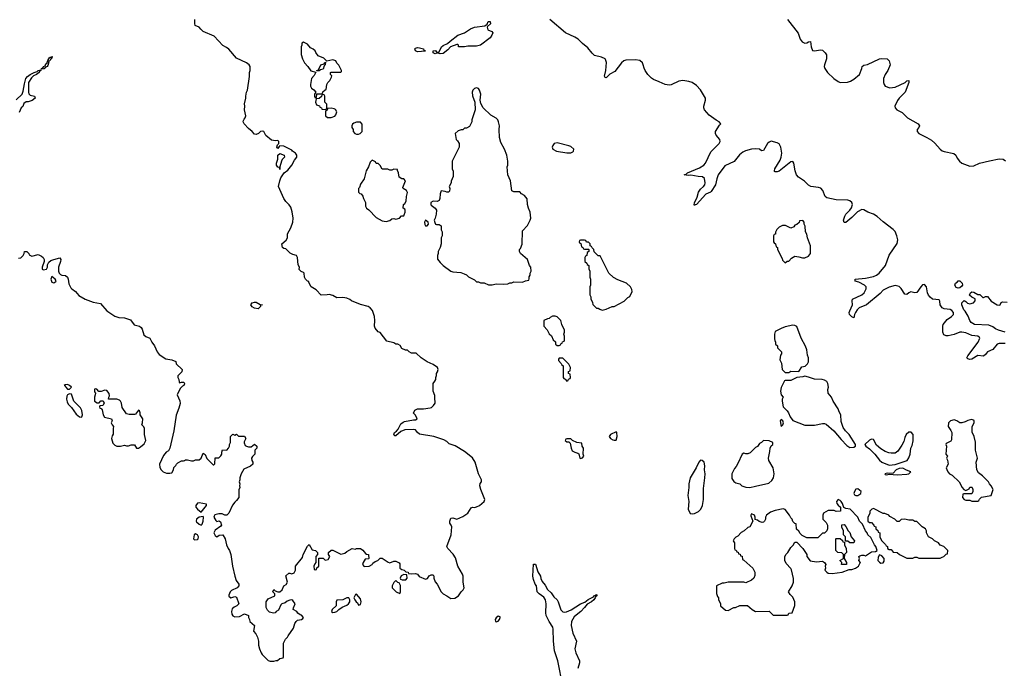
# Model space of a CAD drawing. Header units: inches. Extents: x 2221774 to 2440637, y 201306 to 357559.
# Tile 23 of 245: x 2248322 to 2258341, y 273313 to 279907. Entities that reach past the tile are written whole.
import ezdxf

# ---------------------------------------------------------------- set-up
doc = ezdxf.new("R2010")
doc.units = ezdxf.units.IN
doc.header["$MEASUREMENT"] = 0
doc.layers.add('C2247', color=7, linetype='Continuous')
doc.layers.add('C2257', color=7, linetype='Continuous')

msp = doc.modelspace()

# ---------------------------------------------------------------- linework, layer by layer
at = {"layer": 'C2247', "color": 5, "elevation": 60}
for points in [[(2248543, 279403), (2248544, 279410), (2248560, 279420), (2248565, 279430), (2248580, 279440), (2248590, 279459), (2248599, 279461), (2248610, 279492), (2248630, 279525), (2248636, 279524), (2248638, 279530), (2248653, 279533), (2248650, 279518), (2248644, 279516), (2248645, 279510), (2248636, 279504), (2248630, 279489), (2248614, 279486), (2248618, 279478), (2248610, 279442), (2248601, 279430), (2248581, 279420), (2248570, 279407)], [(2248650, 277298), (2248639, 277270), (2248650, 277238), (2248670, 277231), (2248690, 277245), (2248692, 277252), (2248684, 277270)], [(2248810, 276197), (2248784, 276196), (2248774, 276190), (2248785, 276185), (2248791, 276170), (2248810, 276151), (2248830, 276152), (2248848, 276170), (2248828, 276190)], [(2249090, 276154), (2249082, 276150), (2249084, 276124), (2249094, 276110), (2249092, 276092), (2249082, 276070), (2249082, 276030), (2249110, 276012), (2249130, 276012), (2249149, 276031), (2249171, 276031), (2249182, 276010), (2249170, 275986), (2249138, 275982), (2249134, 275970), (2249138, 275958), (2249153, 275953), (2249160, 275940), (2249171, 275890), (2249187, 275867), (2249258, 275850), (2249262, 275830), (2249254, 275810), (2249262, 275790), (2249278, 275770), (2249272, 275750), (2249273, 275693), (2249264, 275676), (2249258, 275650), (2249270, 275602), (2249290, 275582), (2249312, 275572), (2249348, 275572), (2249390, 275582), (2249410, 275574), (2249430, 275574), (2249456, 275584), (2249490, 275585), (2249511, 275551), (2249530, 275551), (2249550, 275564), (2249590, 275597), (2249606, 275630), (2249594, 275690), (2249594, 275750), (2249587, 275767), (2249566, 275790), (2249572, 275808), (2249574, 275850), (2249549, 275890), (2249549, 275910), (2249542, 275930), (2249530, 275939), (2249502, 275898), (2249490, 275893), (2249435, 275895), (2249410, 275902), (2249365, 275965), (2249359, 276010), (2249349, 276029), (2249339, 276039), (2249310, 276049), (2249226, 276050), (2249228, 276070), (2249235, 276085), (2249234, 276106), (2249210, 276139), (2249190, 276142), (2249150, 276129), (2249128, 276128), (2249106, 276150)], [(2248830, 276104), (2248810, 276095), (2248801, 276079), (2248799, 276050), (2248804, 276024), (2248817, 275997), (2248850, 275965), (2248898, 275898), (2248930, 275871), (2248950, 275867), (2248955, 275870), (2248962, 275890), (2248954, 275934), (2248941, 275961), (2248874, 276030), (2248850, 276099)]]:
    msp.add_lwpolyline(points, close=True, dxfattribs=at)
for points in [[(2248287, 279093), (2248347, 279150), (2248359, 279181), (2248370, 279254), (2248385, 279310), (2248403, 279330), (2248430, 279350), (2248470, 279372), (2248500, 279380), (2248510, 279390), (2248537, 279397), (2248538, 279390), (2248521, 279379), (2248519, 279370), (2248494, 279350), (2248464, 279336), (2248443, 279317), (2248413, 279270), (2248411, 279170), (2248415, 279155), (2248430, 279140), (2248474, 279130), (2248481, 279110), (2248450, 279085), (2248410, 279072), (2248389, 279071), (2248366, 279054), (2248354, 279026), (2248338, 279010), (2248317, 278963)], [(2248310, 277484), (2248333, 277487), (2248358, 277510), (2248368, 277530), (2248370, 277552), (2248394, 277550), (2248414, 277530), (2248418, 277518), (2248445, 277505), (2248510, 277521), (2248545, 277505), (2248562, 277490), (2248572, 277470), (2248571, 277449), (2248551, 277390), (2248552, 277370), (2248564, 277364), (2248595, 277370), (2248605, 277390), (2248605, 277415), (2248619, 277441), (2248640, 277460), (2248670, 277471), (2248730, 277485), (2248741, 277470), (2248739, 277450), (2248718, 277390), (2248718, 277350), (2248725, 277330), (2248737, 277317), (2248751, 277311), (2248790, 277307), (2248810, 277291), (2248817, 277270), (2248823, 277223), (2248842, 277182), (2248852, 277170), (2248890, 277145), (2248924, 277104), (2248990, 277067), (2249070, 277035), (2249143, 277023), (2249210, 276947), (2249290, 276895), (2249330, 276879), (2249390, 276876), (2249450, 276856), (2249486, 276806), (2249542, 276790), (2249559, 276779), (2249570, 276762), (2249584, 276704), (2249606, 276686), (2249646, 276670), (2249668, 276628), (2249693, 276593), (2249721, 276530), (2249743, 276503), (2249810, 276458), (2249871, 276451), (2249911, 276431), (2249914, 276410), (2249974, 276350), (2249973, 276327), (2249933, 276287), (2249932, 276270), (2249942, 276250), (2249944, 276224), (2249950, 276214), (2249970, 276222), (2249990, 276222), (2250000, 276212)], [(2250000, 276206), (2249991, 276190), (2249978, 276182), (2249960, 276160), (2249937, 276123), (2249925, 276095), (2249951, 276031), (2249954, 276006), (2249943, 275957), (2249914, 275886), (2249890, 275726), (2249851, 275550), (2249835, 275525), (2249812, 275510), (2249784, 275476), (2249745, 275390), (2249750, 275354), (2249762, 275330), (2249782, 275310), (2249817, 275297), (2249850, 275296), (2249870, 275302), (2249888, 275330), (2249890, 275354), (2249910, 275374), (2249918, 275390), (2249930, 275402), (2249970, 275422), (2249990, 275422), (2250000, 275427)]]:
    msp.add_lwpolyline(points, dxfattribs=at)
at = {"layer": 'C2257', "color": 5}
for points, elevation in [([(2250000, 275427), (2250010, 275432), (2250030, 275432), (2250070, 275422), (2250090, 275422), (2250110, 275432), (2250150, 275432), (2250168, 275450), (2250190, 275502), (2250210, 275486), (2250227, 275447), (2250290, 275383), (2250297, 275383), (2250308, 275392), (2250310, 275452), (2250350, 275454), (2250368, 275472), (2250378, 275490), (2250378, 275510), (2250387, 275533), (2250430, 275532), (2250448, 275550), (2250458, 275570), (2250458, 275590), (2250468, 275610), (2250466, 275670), (2250490, 275694), (2250510, 275682), (2250530, 275694), (2250550, 275674), (2250610, 275674), (2250622, 275650), (2250605, 275615), (2250605, 275605), (2250618, 275578), (2250630, 275571), (2250650, 275565), (2250676, 275564), (2250710, 275592), (2250734, 275570), (2250734, 275550), (2250714, 275530), (2250714, 275490), (2250690, 275466), (2250682, 275450), (2250685, 275425), (2250694, 275410), (2250694, 275390), (2250672, 275368), (2250603, 275337), (2250576, 275290), (2250562, 275250), (2250562, 275230), (2250554, 275210), (2250562, 275190), (2250558, 275170), (2250562, 275150), (2250552, 275128), (2250552, 275050), (2250530, 275018), (2250510, 275002), (2250488, 274972), (2250450, 274889), (2250431, 274870), (2250409, 274869), (2250382, 274882), (2250350, 274885), (2250308, 274872), (2250301, 274860), (2250297, 274850), (2250317, 274817), (2250330, 274806), (2250351, 274811), (2250364, 274804), (2250376, 274770), (2250370, 274758), (2250310, 274719), (2250297, 274690), (2250310, 274665), (2250330, 274651), (2250353, 274667), (2250390, 274671), (2250413, 274630), (2250427, 274567), (2250443, 274530), (2250457, 274510), (2250471, 274470), (2250488, 274350), (2250511, 274251), (2250526, 274206), (2250551, 274170), (2250551, 274150), (2250536, 274130), (2250476, 274104), (2250463, 274090), (2250450, 274058), (2250450, 274046), (2250470, 274028), (2250510, 274044), (2250530, 274036), (2250551, 273970), (2250531, 273950), (2250504, 273936), (2250483, 273917), (2250476, 273890), (2250482, 273862), (2250490, 273848), (2250510, 273836), (2250560, 273840), (2250610, 273866), (2250652, 273850), (2250652, 273830), (2250662, 273810), (2250665, 273790), (2250711, 273750), (2250701, 273690), (2250725, 273665), (2250742, 273630), (2250752, 273590), (2250751, 273550), (2250761, 273510), (2250778, 273470), (2250790, 273452), (2250850, 273392), (2250870, 273385), (2250910, 273385), (2250933, 273393), (2250947, 273393), (2250970, 273414), (2251002, 273418), (2251006, 273430), (2251008, 273570), (2251028, 273610), (2251049, 273631), (2251055, 273645), (2251110, 273722), (2251122, 273770), (2251135, 273790), (2251150, 273801), (2251190, 273811), (2251202, 273818), (2251209, 273830), (2251190, 273853), (2251177, 273857), (2251153, 273873), (2251142, 273890), (2251106, 273910), (2251108, 273928), (2251125, 273970), (2251103, 274003), (2251090, 274009), (2251070, 274005), (2251045, 273995), (2251022, 273978), (2250990, 273969), (2250981, 273959), (2250955, 273905), (2250932, 273890), (2250922, 273878), (2250905, 273875), (2250865, 273885), (2250843, 273903), (2250832, 273932), (2250832, 273990), (2250850, 274019), (2250918, 274050), (2250918, 274070), (2250898, 274090), (2250910, 274114), (2250921, 274101), (2250950, 274091), (2250970, 274091), (2250994, 274110), (2251009, 274150), (2251035, 274165), (2251048, 274190), (2251030, 274254), (2251060, 274280), (2251070, 274282), (2251090, 274272), (2251115, 274285), (2251128, 274310), (2251129, 274350), (2251199, 274441), (2251208, 274470), (2251250, 274554), (2251268, 274572), (2251298, 274518), (2251332, 274512), (2251354, 274490), (2251354, 274470), (2251334, 274450), (2251334, 274390), (2251324, 274376), (2251314, 274350), (2251318, 274318), (2251330, 274314), (2251342, 274318), (2251347, 274333), (2251366, 274350), (2251367, 274433), (2251410, 274434), (2251430, 274414), (2251462, 274418), (2251478, 274450), (2251466, 274470), (2251466, 274490), (2251490, 274514), (2251510, 274514), (2251590, 274475), (2251630, 274483), (2251650, 274501), (2251706, 274530), (2251735, 274525), (2251750, 274532), (2251790, 274532), (2251814, 274514), (2251840, 274480), (2251850, 274472), (2251870, 274471), (2251873, 274467), (2251874, 274430), (2251870, 274426), (2251838, 274422), (2251818, 274390), (2251812, 274370), (2251827, 274347), (2251878, 274350), (2251908, 274370), (2251917, 274383), (2251940, 274400), (2251966, 274410), (2251990, 274434), (2252010, 274432), (2252070, 274391), (2252090, 274386), (2252130, 274402), (2252150, 274402), (2252184, 274384), (2252190, 274374), (2252192, 274330), (2252210, 274318), (2252234, 274310), (2252253, 274293), (2252274, 274290), (2252278, 274278), (2252310, 274272), (2252350, 274278), (2252370, 274271), (2252388, 274248), (2252450, 274218), (2252473, 274227), (2252490, 274252), (2252510, 274262), (2252530, 274262), (2252536, 274250), (2252536, 274230), (2252551, 274191), (2252571, 274170), (2252611, 274090), (2252630, 274071), (2252670, 274051), (2252710, 274022), (2252750, 274025), (2252789, 274051), (2252815, 274090), (2252835, 274110), (2252844, 274130), (2252834, 274190), (2252835, 274250), (2252829, 274270), (2252779, 274350), (2252758, 274438), (2252733, 274473), (2252678, 274530), (2252669, 274550), (2252714, 274670), (2252719, 274750), (2252714, 274770), (2252699, 274790), (2252699, 274810), (2252710, 274838), (2252730, 274843), (2252770, 274831), (2252830, 274855), (2252883, 274890), (2252915, 274945), (2252930, 274951), (2252950, 274948), (2252970, 274954), (2253002, 274970), (2253049, 275010), (2253055, 275030), (2253016, 275130), (2253005, 275170), (2253009, 275191), (2253022, 275210), (2253022, 275230), (2252992, 275292), (2252958, 275410), (2252930, 275453), (2252850, 275519), (2252755, 275575), (2252694, 275594), (2252670, 275618), (2252637, 275637), (2252535, 275670), (2252390, 275695), (2252369, 275710), (2252350, 275737), (2252330, 275742), (2252241, 275739), (2252201, 275720), (2252150, 275675), (2252138, 275678), (2252130, 275686), (2252135, 275710), (2252156, 275724), (2252175, 275745), (2252201, 275799), (2252223, 275817), (2252237, 275823), (2252330, 275841), (2252350, 275841), (2252368, 275850), (2252350, 275886), (2252328, 275908), (2252344, 275936), (2252370, 275951), (2252430, 275951), (2252499, 275961), (2252514, 275966), (2252534, 275986), (2252549, 276010), (2252548, 276068), (2252547, 276087), (2252528, 276130), (2252528, 276210), (2252548, 276232), (2252558, 276250), (2252555, 276270), (2252562, 276290), (2252562, 276310), (2252573, 276327), (2252579, 276350), (2252574, 276370), (2252530, 276402), (2252469, 276429), (2252406, 276470), (2252356, 276516), (2252310, 276518), (2252286, 276530), (2252267, 276547), (2252248, 276548), (2252210, 276566), (2252195, 276595), (2252170, 276608), (2252150, 276608), (2252130, 276622), (2252059, 276639), (2251990, 276728), (2251970, 276735), (2251939, 276770), (2251934, 276790), (2251937, 276850), (2251933, 276890), (2251911, 276951), (2251890, 276977), (2251868, 276990), (2251790, 277013), (2251698, 277050), (2251683, 277063), (2251650, 277078), (2251610, 277082), (2251550, 277079), (2251510, 277102), (2251470, 277114), (2251450, 277109), (2251390, 277106), (2251340, 277160), (2251288, 277190), (2251266, 277234), (2251266, 277246), (2251250, 277248), (2251229, 277269), (2251222, 277290), (2251218, 277330), (2251210, 277338), (2251187, 277347), (2251167, 277367), (2251168, 277390), (2251156, 277416), (2251149, 277489), (2251138, 277510), (2251100, 277520), (2251074, 277534), (2251030, 277578), (2251010, 277582), (2250998, 277590), (2250989, 277630), (2251035, 277665), (2251048, 277690), (2251049, 277730), (2251082, 277790), (2251102, 277850), (2251104, 277890), (2251095, 277955), (2251080, 278000), (2251065, 278025), (2251030, 278058), (2251009, 278090), (2250955, 278210), (2250969, 278270), (2250981, 278299), (2251015, 278350), (2251050, 278379), (2251092, 278430), (2251119, 278481), (2251144, 278510), (2251141, 278530), (2251129, 278550), (2251099, 278570), (2251090, 278582), (2251010, 278623), (2250970, 278624), (2250961, 278619), (2250950, 278598), (2250938, 278610), (2250945, 278635), (2250958, 278650), (2250958, 278670), (2250950, 278678), (2250925, 278675), (2250883, 278683), (2250828, 278730), (2250806, 278770), (2250790, 278773), (2250774, 278770), (2250751, 278749), (2250730, 278739), (2250710, 278742), (2250689, 278770), (2250650, 278801), (2250606, 278850), (2250597, 278870), (2250599, 278881), (2250605, 278895), (2250618, 278910), (2250622, 278930), (2250609, 278990), (2250613, 279027), (2250609, 279051), (2250624, 279110), (2250623, 279130), (2250629, 279170), (2250642, 279190), (2250662, 279330), (2250662, 279370), (2250668, 279390), (2250668, 279430), (2250658, 279450), (2250629, 279469), (2250530, 279515), (2250450, 279609), (2250426, 279626), (2250390, 279644), (2250301, 279741), (2250190, 279789), (2250164, 279810), (2250149, 279830), (2250109, 279850), (2250104, 279870), (2250105, 279910)], 60), ([(2258350, 276614), (2258290, 276615), (2258270, 276607), (2258225, 276555), (2258170, 276530), (2258150, 276502), (2258130, 276485), (2258070, 276492), (2258010, 276457), (2257990, 276452), (2257970, 276459), (2257960, 276470), (2257969, 276490), (2258075, 276630), (2258093, 276670), (2258090, 276678), (2258070, 276690), (2258010, 276697), (2257950, 276723), (2257910, 276732), (2257890, 276729), (2257830, 276706), (2257770, 276693), (2257750, 276694), (2257725, 276705), (2257715, 276730), (2257715, 276790), (2257720, 276810), (2257759, 276861), (2257804, 276890), (2257824, 276910), (2257824, 276930), (2257808, 276950), (2257790, 276960), (2257730, 276967), (2257710, 276979), (2257687, 277010), (2257685, 277045), (2257678, 277058), (2257610, 277066), (2257585, 277085), (2257568, 277108), (2257559, 277130), (2257550, 277190), (2257530, 277214), (2257510, 277211), (2257490, 277192), (2257450, 277133), (2257430, 277129), (2257390, 277141), (2257368, 277132), (2257350, 277115), (2257330, 277118), (2257290, 277176), (2257270, 277196), (2257230, 277204), (2257170, 277188), (2257110, 277156), (2257077, 277123), (2256938, 277010), (2256863, 276977), (2256843, 276957), (2256827, 276930), (2256817, 276910), (2256810, 276878), (2256790, 276885), (2256767, 276910), (2256762, 276930), (2256768, 276948), (2256797, 277010), (2256792, 277050), (2256795, 277065), (2256891, 277109), (2256914, 277130), (2256937, 277170), (2256935, 277190), (2256917, 277210), (2256860, 277240), (2256822, 277250), (2256822, 277270), (2256930, 277281), (2257010, 277298), (2257040, 277310), (2257069, 277330), (2257131, 277410), (2257168, 277512), (2257251, 277631), (2257258, 277670), (2257248, 277710), (2257230, 277754), (2257210, 277776), (2257110, 277853), (2257048, 277908), (2257010, 277930), (2256952, 277950), (2256910, 277976), (2256890, 277977), (2256847, 277953), (2256790, 277895), (2256730, 277845), (2256710, 277844), (2256705, 277870), (2256719, 277910), (2256728, 277930), (2256768, 277972), (2256785, 277995), (2256796, 278030), (2256790, 278050), (2256770, 278066), (2256750, 278073), (2256630, 278076), (2256536, 278096), (2256519, 278110), (2256494, 278170), (2256473, 278193), (2256450, 278201), (2256372, 278212), (2256350, 278224), (2256307, 278267), (2256247, 278307), (2256226, 278330), (2256212, 278370), (2256199, 278450), (2256190, 278467), (2256170, 278462), (2256050, 278368), (2256030, 278361), (2256010, 278360), (2256004, 278364), (2256001, 278370), (2256006, 278390), (2256061, 278479), (2256072, 278510), (2256077, 278550), (2256067, 278610), (2256050, 278645), (2256030, 278657), (2255970, 278671), (2255950, 278664), (2255933, 278650), (2255890, 278578), (2255870, 278575), (2255850, 278591), (2255810, 278596), (2255770, 278591), (2255707, 278573), (2255681, 278559), (2255648, 278532), (2255593, 278467), (2255499, 278421), (2255431, 278329), (2255417, 278290), (2255403, 278230), (2255358, 278162), (2255350, 278155), (2255305, 278135), (2255210, 278030), (2255195, 278025), (2255190, 278019), (2255186, 278026), (2255190, 278045), (2255217, 278103), (2255230, 278153), (2255250, 278185), (2255281, 278210), (2255293, 278227), (2255296, 278250), (2255292, 278292), (2255270, 278311), (2255227, 278313), (2255150, 278328), (2255125, 278325), (2255085, 278330), (2255104, 278336), (2255117, 278350), (2255240, 278400), (2255285, 278430), (2255301, 278450), (2255356, 278564), (2255439, 278650), (2255449, 278670), (2255447, 278690), (2255410, 278735), (2255404, 278750), (2255404, 278770), (2255444, 278836), (2255458, 278850), (2255439, 278870), (2255410, 278885), (2255338, 278938), (2255292, 278990), (2255285, 279010), (2255284, 279030), (2255300, 279090), (2255299, 279110), (2255250, 279193), (2255210, 279240), (2255165, 279270), (2255130, 279280), (2255070, 279289), (2255030, 279283), (2254950, 279245), (2254930, 279241), (2254890, 279247), (2254830, 279277), (2254770, 279300), (2254750, 279313), (2254714, 279350), (2254686, 279390), (2254675, 279415), (2254668, 279450), (2254658, 279470), (2254632, 279492), (2254590, 279499), (2254490, 279496), (2254470, 279488), (2254447, 279470), (2254379, 279381), (2254327, 279353), (2254290, 279317), (2254280, 279320), (2254274, 279334), (2254288, 279390), (2254293, 279473), (2254284, 279504), (2254278, 279510), (2254244, 279525), (2254170, 279544), (2254146, 279566), (2254102, 279622), (2254050, 279664), (2254004, 279710), (2253971, 279730), (2253875, 279775), (2253716, 279910)], 40), ([(2256134, 279910), (2256245, 279770), (2256265, 279710), (2256284, 279684), (2256310, 279669), (2256330, 279672), (2256350, 279683), (2256370, 279685), (2256375, 279630), (2256390, 279593), (2256410, 279590), (2256470, 279600), (2256490, 279596), (2256519, 279570), (2256531, 279550), (2256533, 279510), (2256510, 279450), (2256508, 279430), (2256516, 279410), (2256542, 279370), (2256608, 279308), (2256650, 279278), (2256670, 279270), (2256746, 279274), (2256777, 279283), (2256810, 279302), (2256869, 279350), (2256892, 279410), (2256894, 279430), (2256910, 279446), (2256950, 279451), (2257070, 279508), (2257093, 279513), (2257150, 279510), (2257171, 279490), (2257179, 279450), (2257156, 279390), (2257128, 279350), (2257113, 279310), (2257113, 279270), (2257118, 279250), (2257130, 279230), (2257176, 279216), (2257230, 279221), (2257332, 279268), (2257350, 279287), (2257370, 279290), (2257370, 279269), (2257331, 279170), (2257270, 279110), (2257254, 279086), (2257228, 279030), (2257231, 279010), (2257246, 278990), (2257303, 278963), (2257357, 278910), (2257464, 278850), (2257479, 278830), (2257471, 278810), (2257454, 278790), (2257454, 278770), (2257470, 278751), (2257551, 278711), (2257601, 278681), (2257633, 278653), (2257687, 278590), (2257710, 278574), (2257730, 278566), (2257828, 278548), (2257847, 278530), (2257860, 278500), (2257886, 278470), (2257910, 278450), (2257937, 278437), (2257990, 278417), (2258030, 278422), (2258090, 278448), (2258190, 278474), (2258290, 278493), (2258331, 278491), (2258353, 278473)], 40), ([(2258349, 276730), (2258282, 276750), (2258250, 276765), (2258224, 276784), (2258182, 276802), (2258039, 276810), (2258005, 276830), (2257989, 276850), (2257974, 276894), (2257944, 276944), (2257930, 276959), (2257916, 276990), (2257910, 277010), (2257910, 277030), (2257931, 277051), (2257950, 277042), (2257966, 277026), (2257990, 277018), (2258026, 277030), (2258046, 277050), (2258046, 277070), (2258010, 277086), (2257988, 277108), (2257998, 277130), (2258010, 277142), (2258030, 277138), (2258070, 277112), (2258092, 277112), (2258124, 277084), (2258130, 277082), (2258150, 277092), (2258170, 277092), (2258207, 277047), (2258267, 277007), (2258290, 277005), (2258298, 277010), (2258309, 277031), (2258321, 277039), (2258370, 277036)], 20), ([(2250000, 276212), (2250002, 276210), (2250000, 276206)], 60), ([(2253850, 273130), (2253799, 273390), (2253763, 273490), (2253753, 273590), (2253752, 273710), (2253747, 273730), (2253709, 273790), (2253681, 273850), (2253677, 273877), (2253681, 273970), (2253672, 274010), (2253656, 274036), (2253607, 274070), (2253588, 274090), (2253582, 274150), (2253568, 274170), (2253550, 274215), (2253545, 274250), (2253550, 274372), (2253570, 274371), (2253595, 274295), (2253622, 274250), (2253625, 274225), (2253637, 274197), (2253670, 274159), (2253693, 274113), (2253730, 274082), (2253759, 274039), (2253790, 274010), (2253803, 273990), (2253827, 273907), (2253850, 273887), (2253870, 273883), (2253887, 273887), (2253933, 273907), (2254030, 273968), (2254074, 273986), (2254108, 274012), (2254161, 274039), (2254170, 274053), (2254185, 274055), (2254190, 274062), (2254197, 274057), (2254195, 274050), (2254181, 274039), (2254179, 274030), (2254163, 274010), (2254142, 273990), (2254096, 273964), (2254071, 273930), (2254033, 273890), (2253984, 273855), (2253964, 273836), (2253938, 273790), (2253933, 273750), (2253951, 273671), (2253987, 273590), (2253972, 273510), (2253982, 273470), (2254017, 273390), (2254017, 273370), (2254001, 273310)], 40)]:
    msp.add_lwpolyline(points, dxfattribs=dict(at, elevation=elevation))
for points, elevation in [([(2252970, 279639), (2252881, 279639), (2252850, 279630), (2252789, 279630), (2252786, 279630), (2252786, 279650), (2252776, 279656), (2252770, 279655), (2252707, 279633), (2252678, 279602), (2252630, 279565), (2252601, 279561), (2252570, 279569), (2252550, 279561), (2252529, 279570), (2252529, 279590), (2252553, 279593), (2252570, 279572), (2252590, 279582), (2252616, 279630), (2252630, 279644), (2252676, 279664), (2252701, 279690), (2252781, 279750), (2252847, 279773), (2252910, 279815), (2252950, 279833), (2253056, 279844), (2253078, 279862), (2253090, 279888), (2253110, 279890), (2253114, 279866), (2253081, 279839), (2253078, 279830), (2253086, 279806), (2253126, 279786), (2253135, 279775), (2253128, 279750), (2253110, 279722), (2253010, 279648)], 40), ([(2251210, 279678), (2251194, 279670), (2251194, 279650), (2251185, 279630), (2251185, 279555), (2251199, 279510), (2251219, 279470), (2251253, 279433), (2251286, 279386), (2251334, 279374), (2251320, 279340), (2251292, 279310), (2251281, 279250), (2251281, 279230), (2251290, 279212), (2251316, 279196), (2251334, 279170), (2251322, 279150), (2251322, 279130), (2251330, 279114), (2251342, 279118), (2251346, 279154), (2251390, 279154), (2251402, 279158), (2251407, 279173), (2251430, 279194), (2251442, 279198), (2251448, 279250), (2251458, 279270), (2251478, 279290), (2251496, 279324), (2251498, 279338), (2251486, 279350), (2251486, 279370), (2251490, 279374), (2251590, 279374), (2251598, 279382), (2251598, 279390), (2251570, 279446), (2251550, 279466), (2251538, 279490), (2251510, 279498), (2251446, 279486), (2251418, 279518), (2251361, 279541), (2251335, 279575), (2251328, 279590), (2251310, 279608), (2251283, 279623), (2251250, 279658)], 60), ([(2252434, 279594), (2252446, 279594), (2252450, 279589), (2252370, 279581), (2252350, 279590), (2252344, 279610), (2252350, 279619), (2252370, 279624), (2252390, 279622), (2252432, 279610)], 40), ([(2251346, 279386), (2251346, 279390), (2251362, 279398), (2251388, 279450), (2251422, 279458), (2251426, 279470), (2251434, 279474), (2251432, 279448), (2251422, 279438), (2251410, 279406), (2251382, 279398), (2251370, 279388)], 60), ([(2251410, 279146), (2251398, 279142), (2251393, 279127), (2251370, 279106), (2251338, 279102), (2251332, 279070), (2251343, 279043), (2251372, 279032), (2251378, 279018), (2251393, 279013), (2251398, 278998), (2251430, 278994), (2251442, 278998), (2251446, 279010), (2251446, 279050), (2251426, 279070), (2251426, 279130), (2251422, 279142)], 60), ([(2252970, 279214), (2252950, 279208), (2252932, 279190), (2252926, 279170), (2252930, 279134), (2252952, 279070), (2252958, 278990), (2252922, 278890), (2252922, 278870), (2252898, 278822), (2252870, 278806), (2252850, 278806), (2252832, 278788), (2252813, 278787), (2252784, 278776), (2252754, 278750), (2252762, 278690), (2252777, 278677), (2252794, 278650), (2252794, 278610), (2252722, 278470), (2252722, 278390), (2252733, 278367), (2252733, 278313), (2252713, 278267), (2252712, 278250), (2252692, 278210), (2252698, 278190), (2252695, 278165), (2252685, 278155), (2252670, 278154), (2252650, 278161), (2252610, 278166), (2252602, 278138), (2252598, 278090), (2252590, 278068), (2252570, 278058), (2252530, 278064), (2252506, 278050), (2252505, 278030), (2252510, 278022), (2252551, 277991), (2252565, 277970), (2252561, 277930), (2252551, 277890), (2252541, 277870), (2252545, 277845), (2252554, 277830), (2252565, 277825), (2252590, 277825), (2252610, 277812), (2252612, 277772), (2252622, 277750), (2252622, 277710), (2252612, 277690), (2252612, 277630), (2252602, 277590), (2252582, 277550), (2252582, 277530), (2252572, 277510), (2252573, 277473), (2252600, 277440), (2252632, 277410), (2252710, 277351), (2252730, 277345), (2252810, 277338), (2252845, 277325), (2252870, 277312), (2252890, 277292), (2252950, 277262), (2252970, 277242), (2252990, 277242), (2253010, 277232), (2253050, 277232), (2253092, 277212), (2253130, 277211), (2253170, 277222), (2253250, 277218), (2253290, 277222), (2253309, 277231), (2253330, 277232), (2253350, 277242), (2253440, 277240), (2253470, 277252), (2253502, 277258), (2253507, 277273), (2253508, 277292), (2253518, 277310), (2253518, 277330), (2253528, 277350), (2253522, 277390), (2253509, 277409), (2253490, 277468), (2253418, 277530), (2253409, 277550), (2253409, 277570), (2253419, 277581), (2253435, 277625), (2253440, 277760), (2253490, 277814), (2253518, 277870), (2253522, 277890), (2253518, 277950), (2253498, 277990), (2253488, 278030), (2253487, 278087), (2253460, 278120), (2253430, 278138), (2253410, 278158), (2253350, 278158), (2253329, 278169), (2253318, 278270), (2253288, 278330), (2253284, 278410), (2253289, 278430), (2253289, 278470), (2253279, 278530), (2253257, 278590), (2253219, 278659), (2253205, 278710), (2253201, 278790), (2253205, 278830), (2253196, 278870), (2253186, 278890), (2253170, 278906), (2253116, 278936), (2253039, 279010), (2253014, 279054), (2253009, 279090), (2253013, 279150), (2253002, 279190), (2252990, 279208)], 60), ([(2251490, 279009), (2251454, 279006), (2251450, 278986), (2251438, 278982), (2251434, 278970), (2251434, 278930), (2251453, 278913), (2251472, 278912), (2251492, 278912), (2251530, 278925), (2251540, 278940), (2251549, 278970), (2251535, 278995), (2251522, 279002)], 60), ([(2251790, 278866), (2251750, 278866), (2251724, 278856), (2251710, 278846), (2251702, 278830), (2251702, 278810), (2251714, 278790), (2251714, 278770), (2251734, 278750), (2251750, 278742), (2251770, 278742), (2251786, 278750), (2251806, 278770), (2251807, 278847)], 60), ([(2253790, 278656), (2253762, 278650), (2253746, 278630), (2253741, 278610), (2253746, 278590), (2253785, 278570), (2253890, 278553), (2253930, 278555), (2253950, 278564), (2253959, 278570), (2253962, 278590), (2253930, 278617), (2253910, 278626)], 60), ([(2250970, 278386), (2250966, 278406), (2250950, 278408), (2250935, 278430), (2250935, 278450), (2250949, 278489), (2250949, 278530), (2250970, 278546), (2251012, 278530), (2251018, 278510), (2250994, 278486), (2250985, 278470), (2250971, 278411)], 60), ([(2251910, 278478), (2251890, 278458), (2251871, 278410), (2251847, 278370), (2251826, 278290), (2251790, 278235), (2251779, 278201), (2251771, 278190), (2251770, 278154), (2251782, 278142), (2251796, 278136), (2251815, 278115), (2251821, 278090), (2251842, 278050), (2251842, 278010), (2251852, 277990), (2251875, 277975), (2251950, 277895), (2252010, 277863), (2252050, 277856), (2252090, 277865), (2252110, 277882), (2252130, 277885), (2252150, 277881), (2252186, 277890), (2252207, 277913), (2252230, 277914), (2252236, 277924), (2252246, 277950), (2252246, 277970), (2252242, 277982), (2252226, 277990), (2252228, 278030), (2252242, 278038), (2252256, 278064), (2252258, 278110), (2252268, 278150), (2252258, 278170), (2252226, 278190), (2252222, 278202), (2252248, 278270), (2252230, 278288), (2252210, 278288), (2252185, 278305), (2252178, 278350), (2252166, 278374), (2252166, 278386), (2252130, 278388), (2252110, 278378), (2252090, 278378), (2252068, 278388), (2252009, 278389), (2251990, 278426), (2251970, 278446), (2251950, 278446), (2251942, 278462)], 60), ([(2252450, 277868), (2252441, 277850), (2252444, 277824), (2252450, 277812), (2252470, 277812), (2252482, 277830), (2252478, 277850)], 60), ([(2256290, 277866), (2256258, 277862), (2256253, 277847), (2256230, 277826), (2256210, 277818), (2256198, 277802), (2256170, 277788), (2256116, 277816), (2256084, 277816), (2256050, 277798), (2256025, 277775), (2256013, 277747), (2256012, 277728), (2255998, 277722), (2255994, 277710), (2255994, 277650), (2255998, 277638), (2256014, 277630), (2256018, 277598), (2256032, 277590), (2256032, 277570), (2256080, 277480), (2256084, 277464), (2256110, 277434), (2256130, 277454), (2256150, 277454), (2256176, 277484), (2256210, 277502), (2256250, 277498), (2256286, 277486), (2256310, 277486), (2256350, 277502), (2256368, 277530), (2256368, 277608), (2256338, 277690), (2256330, 277726), (2256318, 277750), (2256315, 277810), (2256306, 277830), (2256306, 277850)], 60), ([(2254070, 277666), (2254030, 277666), (2254018, 277662), (2254014, 277650), (2254018, 277638), (2254033, 277633), (2254038, 277598), (2254053, 277593), (2254058, 277578), (2254070, 277574), (2254110, 277574), (2254114, 277570), (2254114, 277550), (2254098, 277542), (2254094, 277510), (2254078, 277502), (2254074, 277490), (2254074, 277450), (2254093, 277433), (2254098, 277418), (2254112, 277410), (2254113, 277373), (2254122, 277350), (2254122, 277290), (2254132, 277270), (2254132, 277210), (2254125, 277190), (2254122, 277110), (2254134, 277090), (2254134, 277070), (2254152, 277032), (2254153, 277013), (2254190, 276974), (2254210, 276974), (2254224, 276964), (2254250, 276954), (2254290, 276965), (2254350, 276992), (2254370, 276992), (2254474, 277046), (2254510, 277082), (2254530, 277094), (2254555, 277145), (2254550, 277166), (2254538, 277190), (2254498, 277230), (2254410, 277262), (2254365, 277285), (2254318, 277330), (2254230, 277506), (2254210, 277506), (2254167, 277547), (2254166, 277570), (2254147, 277587), (2254142, 277602), (2254127, 277607), (2254126, 277630), (2254110, 277646), (2254090, 277646), (2254082, 277662)], 60), ([(2257870, 277178), (2257850, 277186), (2257838, 277210), (2257846, 277230), (2257862, 277238), (2257870, 277252), (2257890, 277252), (2257911, 277230), (2257916, 277210), (2257910, 277198), (2257890, 277182)], 20), ([(2250750, 276969), (2250710, 276973), (2250689, 276989), (2250675, 277010), (2250689, 277030), (2250710, 277037), (2250730, 277037), (2250770, 277011), (2250794, 277010), (2250774, 277006), (2250772, 276990)], 60), ([(2253770, 276895), (2253745, 276895), (2253720, 276880), (2253710, 276868), (2253693, 276867), (2253654, 276850), (2253654, 276790), (2253690, 276754), (2253710, 276714), (2253732, 276692), (2253750, 276654), (2253773, 276633), (2253774, 276610), (2253790, 276594), (2253810, 276594), (2253822, 276598), (2253827, 276613), (2253842, 276618), (2253847, 276633), (2253862, 276638), (2253866, 276650), (2253866, 276690), (2253858, 276710), (2253866, 276730), (2253866, 276750), (2253838, 276810), (2253828, 276850), (2253790, 276888)], 60), ([(2256190, 276801), (2256110, 276784), (2256070, 276769), (2256010, 276738), (2256001, 276710), (2256003, 276663), (2256005, 276645), (2256014, 276630), (2256014, 276610), (2256033, 276593), (2256034, 276570), (2256074, 276530), (2256074, 276510), (2256063, 276497), (2256056, 276450), (2256074, 276414), (2256081, 276350), (2256110, 276322), (2256150, 276322), (2256170, 276334), (2256250, 276332), (2256282, 276378), (2256314, 276386), (2256338, 276410), (2256349, 276430), (2256349, 276470), (2256337, 276497), (2256332, 276550), (2256318, 276590), (2256275, 276670), (2256230, 276789), (2256210, 276799)], 60), ([(2253850, 276466), (2253810, 276466), (2253804, 276456), (2253804, 276444), (2253833, 276413), (2253838, 276398), (2253854, 276390), (2253854, 276270), (2253858, 276258), (2253873, 276253), (2253890, 276234), (2253902, 276238), (2253907, 276253), (2253922, 276258), (2253926, 276270), (2253922, 276302), (2253906, 276310), (2253906, 276330), (2253922, 276338), (2253926, 276370), (2253910, 276406)], 60), ([(2256310, 276282), (2256290, 276275), (2256230, 276269), (2256170, 276238), (2256110, 276238), (2256105, 276235), (2256071, 276169), (2256063, 276130), (2256070, 276094), (2256091, 276070), (2256082, 276050), (2256082, 276030), (2256092, 275972), (2256131, 275930), (2256145, 275910), (2256161, 275870), (2256190, 275831), (2256310, 275786), (2256410, 275785), (2256490, 275801), (2256510, 275801), (2256530, 275795), (2256608, 275728), (2256680, 275640), (2256740, 275580), (2256770, 275558), (2256810, 275562), (2256826, 275570), (2256828, 275590), (2256764, 275690), (2256726, 275726), (2256702, 275762), (2256682, 275822), (2256676, 275890), (2256661, 275921), (2256652, 275950), (2256601, 276030), (2256583, 276070), (2256549, 276110), (2256547, 276147), (2256552, 276172), (2256545, 276210), (2256534, 276230), (2256510, 276244), (2256486, 276250), (2256410, 276253), (2256350, 276274)], 60), ([(2256070, 275842), (2256061, 275830), (2256070, 275772), (2256088, 275790), (2256093, 275810), (2256088, 275830)], 60), ([(2258010, 275844), (2257970, 275833), (2257942, 275818), (2257910, 275809), (2257889, 275809), (2257858, 275830), (2257830, 275839), (2257794, 275830), (2257772, 275810), (2257771, 275770), (2257798, 275730), (2257806, 275710), (2257804, 275636), (2257797, 275623), (2257750, 275598), (2257745, 275590), (2257754, 275570), (2257746, 275490), (2257762, 275470), (2257752, 275450), (2257762, 275430), (2257771, 275390), (2257751, 275350), (2257755, 275335), (2257765, 275310), (2257782, 275290), (2257810, 275278), (2257882, 275210), (2257912, 275150), (2257930, 275132), (2257950, 275122), (2257982, 275138), (2257990, 275154), (2258010, 275154), (2258014, 275150), (2258022, 275130), (2258022, 275110), (2258012, 275088), (2257930, 275086), (2257918, 275082), (2257914, 275050), (2257934, 275030), (2257950, 275022), (2257990, 275022), (2258010, 275012), (2258070, 275014), (2258082, 275018), (2258087, 275033), (2258108, 275052), (2258206, 275070), (2258228, 275130), (2258208, 275170), (2258189, 275189), (2258179, 275210), (2258119, 275270), (2258079, 275299), (2258061, 275330), (2258054, 275410), (2258069, 275450), (2258049, 275530), (2258048, 275612), (2258034, 275670), (2258015, 275715), (2258014, 275770), (2258034, 275810), (2258034, 275834)], 60), ([(2254390, 275718), (2254334, 275690), (2254322, 275670), (2254334, 275650), (2254357, 275637), (2254370, 275631), (2254390, 275634), (2254402, 275670), (2254398, 275710)], 60), ([(2257394, 275714), (2257370, 275714), (2257344, 275690), (2257330, 275659), (2257320, 275620), (2257299, 275581), (2257259, 275521), (2257230, 275502), (2257190, 275500), (2257165, 275505), (2257130, 275516), (2257083, 275543), (2257041, 275581), (2257010, 275638), (2256990, 275642), (2256970, 275634), (2256922, 275590), (2256932, 275570), (2256970, 275545), (2257025, 275490), (2257071, 275430), (2257096, 275410), (2257170, 275380), (2257230, 275384), (2257354, 275426), (2257370, 275454), (2257382, 275490), (2257389, 275550), (2257402, 275578), (2257415, 275625), (2257412, 275690)], 60), ([(2253930, 275646), (2253890, 275646), (2253878, 275642), (2253874, 275630), (2253890, 275614), (2253910, 275614), (2253922, 275602), (2253933, 275550), (2253945, 275525), (2253970, 275511), (2254002, 275502), (2254012, 275492), (2254022, 275450), (2254030, 275445), (2254050, 275452), (2254062, 275470), (2254055, 275490), (2254058, 275550), (2254046, 275570), (2254042, 275602), (2253990, 275608), (2253948, 275628)], 60), ([(2255890, 275628), (2255870, 275608), (2255850, 275598), (2255830, 275568), (2255810, 275558), (2255755, 275505), (2255730, 275495), (2255710, 275495), (2255690, 275502), (2255672, 275490), (2255630, 275395), (2255614, 275366), (2255594, 275346), (2255567, 275290), (2255570, 275242), (2255590, 275211), (2255610, 275198), (2255650, 275187), (2255671, 275170), (2255710, 275154), (2255751, 275151), (2255810, 275165), (2255944, 275195), (2255977, 275223), (2255994, 275250), (2255999, 275290), (2255988, 275350), (2255946, 275426), (2255942, 275450), (2255956, 275516), (2255958, 275550), (2255970, 275574), (2255986, 275590), (2255986, 275610), (2255947, 275627)], 60), ([(2255250, 275428), (2255232, 275410), (2255205, 275350), (2255146, 275250), (2255131, 275190), (2255131, 275150), (2255121, 275070), (2255131, 275010), (2255125, 274930), (2255146, 274886), (2255170, 274882), (2255190, 274886), (2255230, 274907), (2255253, 274930), (2255269, 274970), (2255279, 275030), (2255279, 275141), (2255295, 275250), (2255296, 275290), (2255289, 275330), (2255293, 275370), (2255288, 275408), (2255267, 275427)], 60), ([(2257310, 275349), (2257270, 275344), (2257242, 275330), (2257210, 275298), (2257170, 275294), (2257150, 275297), (2257125, 275290), (2257130, 275282), (2257141, 275281), (2257170, 275287), (2257250, 275281), (2257350, 275287), (2257370, 275291), (2257389, 275310), (2257347, 275327)], 60), ([(2256850, 275139), (2256830, 275135), (2256815, 275110), (2256811, 275090), (2256817, 275077), (2256830, 275071), (2256850, 275071), (2256870, 275083), (2256882, 275090), (2256884, 275110)], 60), ([(2256650, 275028), (2256632, 275010), (2256638, 274990), (2256650, 274972), (2256674, 274950), (2256674, 274910), (2256630, 274906), (2256610, 274918), (2256550, 274918), (2256502, 274890), (2256494, 274870), (2256494, 274830), (2256530, 274794), (2256542, 274770), (2256542, 274730), (2256534, 274710), (2256513, 274687), (2256490, 274686), (2256442, 274638), (2256330, 274638), (2256283, 274663), (2256263, 274683), (2256250, 274706), (2256227, 274727), (2256222, 274782), (2256210, 274786), (2256190, 274806), (2256182, 274830), (2256170, 274842), (2256156, 274870), (2256110, 274929), (2256090, 274936), (2256010, 274917), (2255961, 274899), (2255922, 274870), (2255911, 274850), (2255911, 274830), (2255901, 274810), (2255890, 274799), (2255876, 274796), (2255846, 274806), (2255830, 274818), (2255807, 274827), (2255806, 274850), (2255798, 274870), (2255770, 274882), (2255761, 274870), (2255762, 274862), (2255782, 274810), (2255752, 274750), (2255730, 274746), (2255694, 274710), (2255665, 274695), (2255630, 274658), (2255610, 274648), (2255592, 274630), (2255582, 274610), (2255594, 274590), (2255594, 274530), (2255598, 274518), (2255613, 274513), (2255618, 274498), (2255633, 274493), (2255638, 274478), (2255653, 274473), (2255658, 274458), (2255673, 274453), (2255678, 274418), (2255690, 274414), (2255782, 274330), (2255802, 274290), (2255804, 274256), (2255792, 274230), (2255770, 274208), (2255710, 274182), (2255690, 274188), (2255530, 274188), (2255490, 274178), (2255470, 274178), (2255414, 274150), (2255413, 274073), (2255424, 274044), (2255434, 274030), (2255434, 274010), (2255452, 273972), (2255454, 273950), (2255504, 273904), (2255530, 273902), (2255590, 273932), (2255607, 273933), (2255649, 273951), (2255727, 273953), (2255774, 273910), (2255810, 273892), (2255947, 273893), (2255990, 273854), (2256130, 273854), (2256142, 273858), (2256150, 273874), (2256182, 273878), (2256209, 273951), (2256209, 273990), (2256190, 274038), (2256163, 274063), (2256146, 274090), (2256182, 274150), (2256195, 274190), (2256195, 274225), (2256176, 274316), (2256170, 274328), (2256120, 274380), (2256109, 274410), (2256108, 274448), (2256118, 274470), (2256138, 274490), (2256170, 274542), (2256194, 274566), (2256210, 274594), (2256230, 274594), (2256291, 274531), (2256331, 274471), (2256331, 274450), (2256366, 274406), (2256430, 274394), (2256490, 274401), (2256512, 274390), (2256525, 274370), (2256518, 274350), (2256522, 274330), (2256514, 274310), (2256534, 274290), (2256550, 274282), (2256590, 274278), (2256690, 274292), (2256763, 274317), (2256790, 274318), (2256826, 274330), (2256858, 274350), (2256876, 274384), (2256878, 274390), (2256862, 274410), (2256868, 274430), (2256862, 274450), (2256870, 274458), (2256890, 274465), (2256910, 274465), (2256930, 274458), (2256990, 274498), (2257030, 274502), (2257046, 274510), (2257034, 274550), (2257019, 274570), (2256997, 274617), (2256982, 274642), (2256954, 274670), (2256945, 274690), (2256930, 274710), (2256899, 274779), (2256869, 274810), (2256849, 274849), (2256772, 274932), (2256730, 274939), (2256708, 274948), (2256695, 274990), (2256682, 275010), (2256670, 275019)], 60), ([(2250150, 274995), (2250130, 274992), (2250113, 274970), (2250113, 274950), (2250131, 274930), (2250170, 274901), (2250224, 274970), (2250222, 274982)], 60), ([(2257010, 274938), (2256994, 274930), (2256974, 274910), (2256972, 274888), (2256954, 274850), (2256954, 274810), (2256970, 274794), (2256990, 274794), (2257014, 274770), (2257018, 274758), (2257034, 274750), (2257034, 274730), (2257053, 274713), (2257058, 274698), (2257074, 274690), (2257074, 274650), (2257090, 274614), (2257133, 274573), (2257138, 274558), (2257153, 274553), (2257154, 274530), (2257170, 274522), (2257190, 274522), (2257210, 274494), (2257252, 274492), (2257274, 274470), (2257350, 274432), (2257410, 274434), (2257430, 274442), (2257450, 274442), (2257470, 274432), (2257690, 274434), (2257710, 274442), (2257726, 274450), (2257750, 274474), (2257762, 274478), (2257766, 274510), (2257726, 274550), (2257690, 274566), (2257670, 274588), (2257630, 274608), (2257610, 274628), (2257569, 274649), (2257548, 274690), (2257548, 274710), (2257538, 274730), (2257506, 274750), (2257450, 274806), (2257430, 274806), (2257410, 274818), (2257370, 274818), (2257330, 274828), (2257293, 274827), (2257270, 274806), (2257250, 274806), (2257226, 274830), (2257176, 274856), (2257166, 274870), (2257127, 274887), (2257108, 274888)], 60), ([(2250190, 274855), (2250150, 274850), (2250121, 274830), (2250118, 274810), (2250122, 274802), (2250150, 274777), (2250170, 274767), (2250180, 274780), (2250189, 274810), (2250193, 274850)], 60), ([(2256768, 274588), (2256750, 274606), (2256726, 274606), (2256726, 274650), (2256706, 274670), (2256706, 274710), (2256688, 274748), (2256687, 274773), (2256710, 274774), (2256730, 274754), (2256752, 274712), (2256770, 274694), (2256782, 274650), (2256818, 274610), (2256810, 274588)], 60), ([(2250110, 274682), (2250098, 274670), (2250091, 274630), (2250101, 274620), (2250130, 274624), (2250138, 274630), (2250142, 274650), (2250130, 274669)], 60), ([(2256730, 274369), (2256686, 274370), (2256688, 274390), (2256668, 274410), (2256706, 274430), (2256706, 274470), (2256687, 274487), (2256646, 274490), (2256626, 274510), (2256626, 274630), (2256630, 274634), (2256670, 274634), (2256693, 274613), (2256698, 274598), (2256714, 274594), (2256714, 274570), (2256731, 274531), (2256734, 274490), (2256714, 274470), (2256712, 274430), (2256734, 274390), (2256734, 274370)], 60), ([(2257070, 274466), (2257057, 274443), (2257055, 274410), (2257070, 274391), (2257083, 274383), (2257110, 274385), (2257118, 274402), (2257119, 274430), (2257095, 274455)], 60), ([(2252230, 274268), (2252205, 274255), (2252194, 274230), (2252198, 274218), (2252213, 274213), (2252250, 274214), (2252266, 274230), (2252262, 274262)], 60), ([(2252150, 274206), (2252130, 274186), (2252112, 274150), (2252113, 274133), (2252154, 274090), (2252190, 274074), (2252198, 274090), (2252196, 274156), (2252182, 274182), (2252170, 274186)], 60), ([(2251650, 274029), (2251610, 274008), (2251550, 274006), (2251542, 273990), (2251542, 273950), (2251502, 273910), (2251494, 273890), (2251510, 273882), (2251530, 273885), (2251550, 273892), (2251569, 273911), (2251604, 273936), (2251650, 273956), (2251669, 273970), (2251682, 273990), (2251682, 274010), (2251670, 274028)], 60), ([(2251750, 274066), (2251738, 274062), (2251722, 274030), (2251732, 274010), (2251745, 273990), (2251759, 273979), (2251770, 273954), (2251790, 273962), (2251796, 273990), (2251790, 274018)], 60), ([(2253190, 273843), (2253170, 273825), (2253161, 273810), (2253165, 273790), (2253170, 273787), (2253190, 273794), (2253204, 273810), (2253212, 273830), (2253210, 273838)], 60)]:
    msp.add_lwpolyline(points, close=True, dxfattribs=dict(at, elevation=elevation))

doc.saveas('drawing.dxf')
